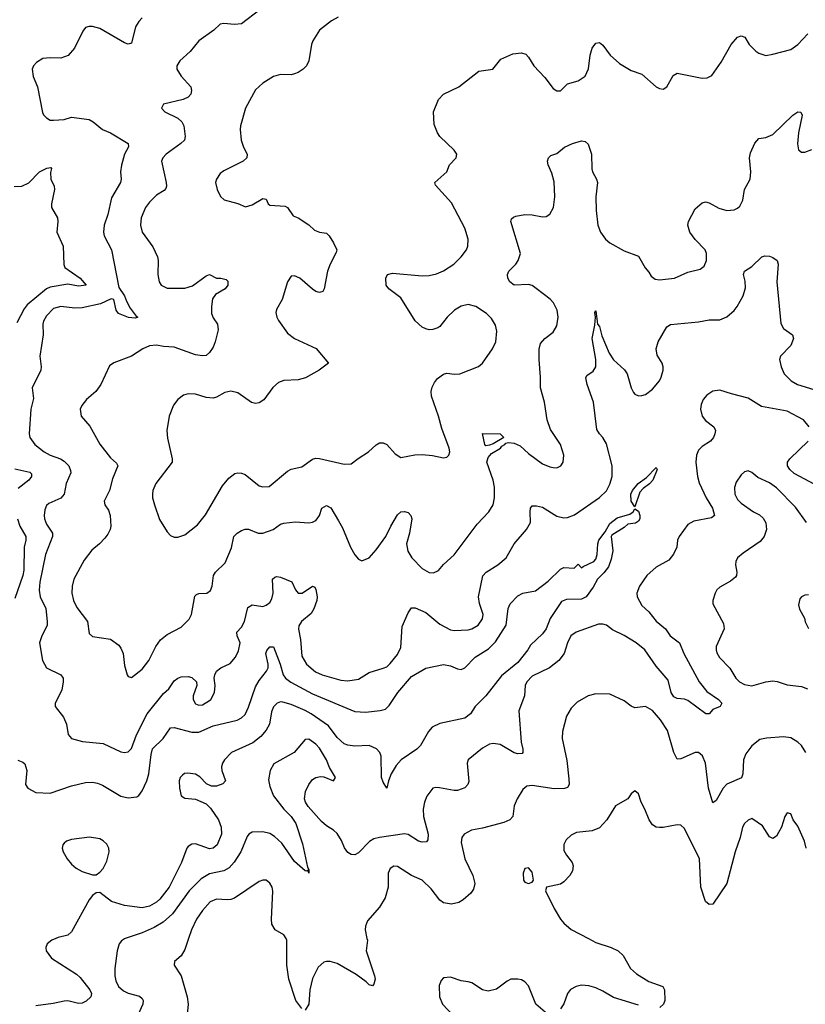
# Model space of a CAD drawing. Header units: inches. Extents: x 2057696 to 2160536, y 827480 to 1016834.
# Tile 201 of 256: x 2090518 to 2094952, y 929629 to 935190. Entities that reach past the tile are written whole.
import ezdxf

# ---------------------------------------------------------------- set-up
doc = ezdxf.new("R2010")
doc.units = ezdxf.units.IN
doc.header["$MEASUREMENT"] = 0
doc.layers.add('C0992', color=7, linetype='Continuous')
doc.layers.add('C0993', color=7, linetype='Continuous')

msp = doc.modelspace()

# ---------------------------------------------------------------- linework, layer by layer
at = {"layer": 'C0992', "color": 5}
for points, elevation in [([(2090722.5, 930000), (2090698.8, 929990), (2090674, 929970), (2090665.5, 929950), (2090668.4, 929930), (2090698.4, 929890), (2090838.6, 929798.6), (2090859.7, 929779.7), (2090913.4, 929710), (2090923.1, 929690), (2090919.9, 929670), (2090894.1, 929645.9), (2090870, 929635.8), (2090850, 929633.1), (2090790, 929647.9), (2090770, 929646.5), (2090707.6, 929632.4), (2090610, 929619.9)], 420), ([(2091112.8, 930000), (2091110, 929999.1), (2091092.3, 929987.7), (2091080.3, 929970), (2091067.9, 929930), (2091055.2, 929830), (2091055.8, 929790), (2091061.7, 929761.7), (2091076.5, 929730), (2091103.8, 929703.8), (2091130, 929691.3), (2091194.2, 929674.2), (2091210, 929662), (2091215.2, 929650), (2091213.2, 929630), (2091177.8, 929550)], 440), ([(2091471.2, 930000), (2091450, 929938), (2091430, 929902.7), (2091391.3, 929870), (2091391, 929850), (2091430.2, 929790.3), (2091463.5, 929670), (2091469.1, 929630), (2091461.7, 929550)], 460), ([(2092110, 929605.1), (2092076.4, 929650), (2092038.2, 929770), (2092025.3, 929850), (2092027, 929990), (2092021.6, 930000)], 460), ([(2092478.4, 930000), (2092480.5, 929990), (2092474, 929930), (2092520.3, 929790), (2092523.8, 929770), (2092517.3, 929742.7), (2092510, 929733.2), (2092490, 929738), (2092474.6, 929754.6), (2092416.8, 929796.8), (2092310, 929858.7), (2092270, 929870.9), (2092250, 929871.1), (2092234.1, 929865.9), (2092202.5, 929837.5), (2092170, 929775.1), (2092156.2, 929710), (2092150, 929628.7), (2092130, 929596)], 460), ([(2093727.8, 930000), (2093770, 929977.7), (2093856.3, 929950), (2093897.1, 929930), (2093924.5, 929904.5), (2093966.7, 929830), (2093999.9, 929799.9), (2094070, 929757), (2094148.2, 929728.2), (2094158, 929710), (2094159.6, 929650), (2094151.5, 929630), (2094132.2, 929610)], 480), ([(2093510, 929561.2), (2093431.8, 929630), (2093390, 929732.3), (2093370, 929755.1), (2093350, 929767), (2093330, 929771.3), (2093290, 929769.6), (2093270, 929759.6), (2093210, 929714.5), (2093162, 929702), (2093129.5, 929709.5), (2093070, 929749.2), (2093050, 929756), (2093010, 929760.9), (2092950, 929782.7), (2092910, 929777.2), (2092896.8, 929763.2), (2092885.5, 929734.5), (2092887.7, 929670), (2092905.5, 929630), (2093023.1, 929503.1)], 480), ([(2094010, 929624.2), (2093870, 929666.6), (2093810, 929703.5), (2093770, 929721.7), (2093730, 929733.3), (2093690, 929736), (2093658.8, 929730), (2093626.9, 929713.1), (2093610.4, 929690), (2093588.8, 929631.2), (2093570, 929602.7)], 480)]:
    msp.add_lwpolyline(points, dxfattribs=dict(at, elevation=elevation))
at = {"layer": 'C0993', "color": 5}
for points, elevation in [([(2091874.2, 935245.8), (2091770, 935166), (2091730, 935162.7), (2091670, 935169.2), (2091650, 935164), (2091614.8, 935130), (2091530, 935069.7), (2091481.1, 935010), (2091422.8, 934957.2), (2091406, 934930), (2091406, 934910), (2091430, 934870.5), (2091484.9, 934810), (2091487.7, 934790), (2091484, 934770), (2091468.3, 934751.7), (2091441.3, 934738.7), (2091330, 934712.3), (2091318.8, 934690), (2091337.3, 934670), (2091410, 934634), (2091433.4, 934613.4), (2091444.6, 934590), (2091452.7, 934530), (2091448, 934510), (2091428.2, 934490), (2091344.9, 934430), (2091326.7, 934410), (2091318.4, 934390), (2091345.7, 934270), (2091347, 934250), (2091342.9, 934237.1), (2091334.5, 934225.5), (2091290, 934199.7), (2091250, 934159.7), (2091228.4, 934130), (2091204.1, 934070), (2091199.7, 934030), (2091210, 933990.6), (2091270, 933906.4), (2091296.9, 933850), (2091300.3, 933830), (2091297.1, 933750), (2091306, 933710), (2091317.3, 933690), (2091350, 933673), (2091450, 933673.8), (2091492.7, 933687.3), (2091570, 933743.1), (2091590, 933750.4), (2091630, 933730.4), (2091654, 933730), (2091682.8, 933722.8), (2091693.7, 933713.7), (2091693.4, 933690), (2091677.3, 933670), (2091623.1, 933636.9), (2091607.2, 933612.8), (2091600.1, 933570), (2091601.8, 933530), (2091610, 933506), (2091634.4, 933470), (2091637.8, 933437.8), (2091622.5, 933370), (2091610, 933340.3), (2091590, 933309.8), (2091570, 933294), (2091549.3, 933290.7), (2091510, 933297.3), (2091390, 933339.8), (2091330, 933343.4), (2091290, 933352.1), (2091250, 933346.9), (2091213, 933330), (2091150, 933289.6), (2091050, 933252.7), (2091026, 933234), (2090976.3, 933130), (2090947.7, 933090), (2090895.1, 933044.9), (2090868.2, 933010), (2090860.5, 932990), (2090864.9, 932950), (2090914, 932894), (2090970, 932791.8), (2091030, 932715.5), (2091065.2, 932685.2), (2091073, 932670), (2091042.6, 932597.4), (2091025.5, 932530), (2090995.2, 932470), (2090998.3, 932450), (2091019.5, 932419.5), (2091028.4, 932390), (2091032.6, 932330), (2091028.2, 932310), (2091015.7, 932284.3), (2090998, 932262), (2090968.5, 932230), (2090925.9, 932194.1), (2090882.5, 932137.5), (2090823.9, 932030), (2090813.6, 931990), (2090812.6, 931950), (2090822.7, 931910), (2090840.2, 931870), (2090901.1, 931790), (2090910, 931722.8), (2090930, 931706.4), (2091030, 931690.4), (2091077.7, 931657.7), (2091090, 931641), (2091101.6, 931610), (2091110, 931542), (2091124.9, 931490), (2091130, 931481), (2091150, 931474.8), (2091210, 931522), (2091247.8, 931570), (2091287.3, 931650), (2091312.1, 931687.9), (2091350, 931716.5), (2091430, 931759.5), (2091475.7, 931804.3), (2091487.7, 931830), (2091506.2, 931933.8), (2091516.2, 931943.8), (2091530, 931948.9), (2091575.3, 931950), (2091594.9, 931965.1), (2091604.5, 931990), (2091611.8, 932050), (2091623.7, 932070), (2091678.2, 932121.8), (2091713, 932207), (2091726.9, 932270), (2091745.2, 932290), (2091770, 932305), (2091790, 932312.2), (2091810, 932311.7), (2091864.9, 932290), (2091889.8, 932290.2), (2091949.8, 932310.2), (2091990, 932339.6), (2092010, 932346.5), (2092072.7, 932352.8), (2092150, 932348.2), (2092170, 932352.7), (2092190, 932361.6), (2092197.6, 932370), (2092210.7, 932389.3), (2092223.5, 932430), (2092250, 932446.5), (2092273.7, 932433.7), (2092318.6, 932358.6), (2092339.7, 932319.7), (2092384.9, 932210), (2092410, 932166.8), (2092430, 932142.8), (2092450, 932134), (2092490, 932150.7), (2092530, 932195.8), (2092585, 932270), (2092612.3, 932330), (2092650, 932394), (2092670, 932410.6), (2092690, 932413), (2092710, 932406.8), (2092726.8, 932390), (2092732.2, 932370), (2092718.5, 932290), (2092701.2, 932230), (2092708.8, 932188.8), (2092732.2, 932150), (2092790, 932090.2), (2092830, 932068.4), (2092854.3, 932065.7), (2092881.8, 932078.2), (2092910, 932112.4), (2092970, 932166.4), (2093099.4, 932340.6), (2093166, 932410), (2093189.8, 932450), (2093198.7, 932490), (2093198.9, 932550), (2093190.6, 932590), (2093155.6, 932690), (2093163.3, 932716.7), (2093181, 932738.9), (2093232.8, 932770), (2093239.3, 932780.7), (2093257.2, 932790), (2093262.5, 932797.5), (2093278, 932802), (2093310, 932798.7), (2093343.7, 932783.7), (2093390, 932740.5), (2093470, 932681.6), (2093510, 932663.8), (2093530, 932660.5), (2093550, 932659.1), (2093573.2, 932670), (2093586, 932690), (2093589.5, 932730), (2093571.5, 932790), (2093514.8, 932874.7), (2093494.7, 932930), (2093481.3, 933030), (2093458.4, 933110), (2093458.7, 933170), (2093449.7, 933270.3), (2093451.1, 933328.9), (2093458.7, 933361.3), (2093482.7, 933390), (2093530, 933424.9), (2093550, 933461), (2093558.3, 933510), (2093552.4, 933550), (2093531.1, 933590), (2093512.2, 933612.2), (2093432.6, 933672.6), (2093410, 933688.1), (2093390, 933693.7), (2093310, 933690.8), (2093284.2, 933710), (2093273.3, 933730), (2093271.6, 933750), (2093278.8, 933770), (2093318.3, 933810), (2093331.5, 933830), (2093345.1, 933870), (2093291.2, 934050), (2093294.5, 934065.5), (2093304.8, 934075.2), (2093319.5, 934080.5), (2093370, 934089.1), (2093410, 934088), (2093470, 934076.9), (2093490, 934078.7), (2093510, 934092.4), (2093530.6, 934129.4), (2093538.5, 934190), (2093534.1, 934274.1), (2093522.4, 934322.4), (2093501, 934370), (2093497.4, 934390), (2093502.9, 934410), (2093516.9, 934423.1), (2093550, 934434), (2093594, 934470), (2093639, 934490), (2093690, 934505.5), (2093710, 934502.8), (2093726, 934486), (2093746.4, 934430), (2093747.7, 934347.7), (2093752, 934330), (2093774.4, 934290), (2093778.7, 934270), (2093770.2, 934190), (2093771.9, 934111.9), (2093782, 934030), (2093796.5, 933990), (2093824.4, 933950), (2093850, 933929.1), (2093930, 933884.6), (2094010, 933854.8), (2094048.2, 933788.2), (2094070, 933764.7), (2094082, 933742), (2094104.6, 933724.6), (2094130, 933720.3), (2094214, 933730), (2094290, 933763), (2094359.5, 933780.5), (2094382, 933798), (2094395.6, 933830), (2094395.4, 933870), (2094387.6, 933890), (2094330, 933948), (2094299.8, 933990), (2094289.7, 934029.7), (2094292.6, 934050), (2094330, 934122), (2094370, 934156.4), (2094390, 934161.3), (2094410, 934154.9), (2094464.6, 934124.6), (2094510, 934111.3), (2094550, 934115.6), (2094570, 934124.9), (2094582.8, 934137.2), (2094599.3, 934170), (2094609, 934230), (2094640.7, 934290), (2094644.4, 934330), (2094637.6, 934410), (2094642.2, 934437.8), (2094667, 934493), (2094690, 934518), (2094730, 934523.7), (2094770, 934541.7), (2094881.1, 934650), (2094910, 934670.3), (2094928, 934668), (2094934, 934650), (2094914.9, 934550), (2094908.9, 934488.9), (2094914.2, 934454.2), (2094930, 934442.4), (2094950, 934442.6), (2094990, 934456.5)], 460), ([(2091210, 935200.5), (2091190, 935180.7), (2091171.8, 935150), (2091150, 935057.2), (2091130, 935052.3), (2091110, 935059.5), (2090970, 935140.7), (2090930, 935152.3), (2090910, 935152.3), (2090890, 935145.2), (2090874.2, 935125.8), (2090828.4, 935030), (2090792.5, 934987.5), (2090750, 934973), (2090690, 934975.4), (2090649, 934971), (2090612.4, 934947.6), (2090596.4, 934930), (2090589.1, 934910), (2090594.9, 934870), (2090619.5, 934810), (2090646.4, 934666.4), (2090652.7, 934652.7), (2090670, 934634.8), (2090690, 934623), (2090710, 934621.6), (2090770, 934626.4), (2090810, 934640.3), (2090910, 934626), (2090933.3, 934613.3), (2090984.9, 934570), (2091030.2, 934550.2), (2091130, 934490.4), (2091131.9, 934471.9), (2091110.3, 934430), (2091092.5, 934367.5), (2091087.6, 934330), (2091091.8, 934290), (2091087.2, 934270), (2091036.3, 934183.7), (2091015.6, 934090), (2090996, 934030), (2090991.6, 933990), (2090995.6, 933970), (2091036.9, 933890), (2091077.3, 933677.3), (2091110, 933630.7), (2091120.3, 933600.3), (2091141.2, 933561.2), (2091175.5, 933515.5), (2091184.7, 933510), (2091170, 933504.5), (2091132, 933508), (2091076, 933530), (2091062, 933550), (2091049, 933609), (2091034, 933614), (2090975.1, 933584.9), (2090870, 933562.2), (2090830, 933561), (2090750, 933570.6), (2090710, 933558.2), (2090670, 933516.4), (2090653.1, 933486.9), (2090648.8, 933470), (2090651, 933410), (2090632.2, 933290), (2090639.7, 933230), (2090637.7, 933210), (2090589.1, 933110), (2090596.6, 933050), (2090580.9, 932990), (2090571.8, 932850), (2090575.3, 932830), (2090604.6, 932790), (2090656, 932750), (2090690, 932731), (2090748.2, 932710), (2090770, 932697.3), (2090794.9, 932670), (2090804.6, 932644.6), (2090806, 932630), (2090780.9, 932570), (2090770, 932509.6), (2090750, 932488.3), (2090682.8, 932457.2), (2090670, 932445.1), (2090659.3, 932420.7), (2090656.2, 932390), (2090659.2, 932370), (2090670, 932340.4), (2090702.6, 932290), (2090703.6, 932270), (2090663.2, 932170), (2090632, 932012.1), (2090627.7, 931967.7), (2090633, 931930), (2090665, 931865), (2090673, 931790), (2090672.5, 931767.5), (2090643, 931710), (2090631, 931670), (2090646.5, 931570), (2090668.9, 931530), (2090750, 931490.2), (2090762.8, 931470), (2090764.5, 931450), (2090756.5, 931403.5), (2090718.4, 931330), (2090718, 931310), (2090765.5, 931250), (2090781.6, 931210), (2090792, 931152), (2090810.8, 931130), (2090872.2, 931112.2), (2090990, 931101.7), (2091090, 931054), (2091110, 931050.3), (2091130, 931054), (2091150, 931074), (2091177.3, 931150), (2091237.4, 931270), (2091330, 931384.6), (2091360.5, 931410), (2091390, 931454.9), (2091410, 931470.4), (2091430, 931478), (2091470, 931480.7), (2091490, 931474.8), (2091516, 931450), (2091518.8, 931430), (2091497.1, 931370), (2091497.1, 931350), (2091510, 931325.5), (2091530, 931317.6), (2091550, 931320.3), (2091590, 931343.7), (2091597.6, 931350), (2091618, 931390), (2091621.2, 931430), (2091616, 931470), (2091619.3, 931490), (2091629.3, 931510), (2091652.7, 931530), (2091706.1, 931553.9), (2091736, 931590), (2091754.1, 931625.8), (2091763.1, 931670), (2091746, 931710), (2091744, 931730), (2091770, 931758.3), (2091786.6, 931790), (2091805.3, 931870), (2091830, 931884.7), (2091890, 931875.4), (2091910, 931882.6), (2091930, 931897.8), (2091941.6, 931918.4), (2091949.1, 931950), (2091945.4, 932030), (2091958.6, 932041.4), (2091970, 932044.6), (2091990, 932041.5), (2092054.6, 932014.6), (2092075.3, 931970), (2092090, 931950.4), (2092112.3, 931950), (2092170, 931990.5), (2092184, 931984), (2092190, 931972), (2092196.5, 931930), (2092195.5, 931910), (2092178.5, 931861.5), (2092163.2, 931836.8), (2092108.8, 931790), (2092093.8, 931766.2), (2092091.6, 931748.4), (2092102.9, 931690), (2092110, 931594.8), (2092136.5, 931550), (2092187.1, 931507.1), (2092225.5, 931490), (2092330, 931459.2), (2092370, 931456.5), (2092430, 931465.3), (2092490, 931502.8), (2092570, 931526.5), (2092590, 931535.6), (2092610, 931553.1), (2092650, 931604.2), (2092670, 931643.8), (2092677.7, 931762.3), (2092710, 931838.8), (2092730, 931867.7), (2092750, 931868.5), (2092810, 931841.5), (2092890, 931775), (2092950, 931742.8), (2092970, 931739.1), (2093050, 931744), (2093070, 931749), (2093106, 931770), (2093130, 931805.5), (2093134.8, 931830), (2093113.3, 931893.3), (2093107.4, 931930), (2093132.1, 932047.9), (2093150.5, 932069.5), (2093216.9, 932110), (2093264.7, 932150), (2093309.6, 932230), (2093379.5, 932310), (2093400.7, 932350), (2093398.9, 932410), (2093401.6, 932430), (2093410, 932444), (2093435.6, 932444.4), (2093470, 932435.8), (2093550, 932386.6), (2093590, 932376.1), (2093610, 932377.4), (2093650, 932394), (2093790, 932492), (2093830, 932529.2), (2093850, 932566.7), (2093862.6, 932610), (2093862.2, 932670), (2093830, 932793.6), (2093810, 932829.7), (2093790.4, 932850.4), (2093775.9, 932875.9), (2093756.2, 933030), (2093720.4, 933130), (2093713.6, 933166.4), (2093719.7, 933180.3), (2093754.5, 933205.5), (2093770.7, 933230), (2093770.7, 933270), (2093748.6, 933390), (2093764.4, 933464.4), (2093767.8, 933510), (2093764.8, 933535.2), (2093770, 933544.7), (2093779.1, 933470), (2093790, 933457.3), (2093803.8, 933403.8), (2093846.1, 933306.2), (2093869.6, 933269.6), (2093932.1, 933212.1), (2093947.1, 933190), (2093970, 933110.8), (2093983.4, 933083.4), (2093990, 933074.9), (2094010, 933066), (2094030, 933066.4), (2094050, 933073.7), (2094090, 933103.6), (2094129.8, 933150), (2094139, 933170), (2094149.9, 933210), (2094150.4, 933230), (2094144.7, 933250), (2094115.7, 933295.7), (2094111.2, 933330), (2094122.7, 933370), (2094170, 933455.2), (2094192, 933468), (2094350, 933482.9), (2094410, 933494.1), (2094470, 933495), (2094510, 933512.4), (2094550, 933546.6), (2094568.6, 933570), (2094601.8, 933630), (2094614.5, 933674.5), (2094612.7, 933712.7), (2094602.7, 933750), (2094609.6, 933770), (2094650, 933796.3), (2094707.3, 933850), (2094723.9, 933856.1), (2094750, 933854.3), (2094770, 933847.4), (2094792.7, 933830), (2094799, 933810), (2094792.4, 933710), (2094814.3, 933474.3), (2094830, 933444.9), (2094880.5, 933410), (2094886.4, 933390), (2094870.3, 933350), (2094812.4, 933290), (2094807.2, 933270), (2094816.5, 933230), (2094833.6, 933190), (2094872.6, 933150), (2094908.9, 933130), (2095001.1, 933101.1)], 440), ([(2092315.8, 935204.2), (2092277.3, 935182.7), (2092210.4, 935130), (2092173.7, 935070), (2092165.2, 935050), (2092150, 934958), (2092136.5, 934930), (2092118.7, 934910), (2092090, 934891.1), (2092070, 934883.9), (2092050, 934879.2), (2091990, 934880.4), (2091950, 934869.7), (2091890, 934831.1), (2091850, 934793), (2091792.2, 934690), (2091764.9, 934590), (2091762.7, 934570), (2091769, 934510), (2091781.7, 934470), (2091801.6, 934430), (2091800.5, 934410), (2091778.8, 934390), (2091670, 934337), (2091650, 934320.9), (2091628.2, 934290), (2091623.8, 934270), (2091632.7, 934230), (2091651.9, 934191.9), (2091672.2, 934172.2), (2091750, 934152.4), (2091792.7, 934132.7), (2091830, 934143.6), (2091890, 934180.9), (2091910, 934176.3), (2091920.5, 934150), (2091930, 934143.1), (2092015.9, 934135.9), (2092030.4, 934130), (2092062.6, 934082.6), (2092090.3, 934070.3), (2092150, 934030.5), (2092181.3, 934001.3), (2092210, 933990.5), (2092250, 933984.9), (2092264.9, 933970), (2092290.4, 933930), (2092307.7, 933890), (2092305.2, 933874.8), (2092270.4, 933810), (2092256.4, 933770), (2092237.1, 933670), (2092230, 933654), (2092210, 933649.4), (2092190, 933655.1), (2092170, 933667), (2092099, 933730), (2092070, 933744), (2092050, 933742), (2092030.5, 933709.5), (2091999.5, 933610), (2091967, 933553), (2091964.8, 933535.2), (2091968.9, 933510), (2091979, 933490), (2092030, 933419.5), (2092068.5, 933390), (2092192.5, 933332.5), (2092262, 933250), (2092208.4, 933210), (2092132.1, 933167.9), (2092090, 933156.2), (2092010, 933152.7), (2091978.9, 933141.1), (2091947, 933113), (2091896.8, 933043.2), (2091870, 933025.1), (2091850, 933022.7), (2091827.2, 933027.2), (2091750, 933082.6), (2091710, 933092.2), (2091675.9, 933084.1), (2091630, 933057.6), (2091610, 933051.6), (2091570, 933056.3), (2091510, 933074.3), (2091470, 933076.9), (2091442.8, 933070), (2091410, 933044.5), (2091387.3, 933012.7), (2091361.7, 932950), (2091348.9, 932870), (2091353.1, 932826.9), (2091378.9, 932710), (2091378.7, 932690), (2091286, 932570), (2091269.2, 932530.8), (2091267.6, 932510), (2091267.7, 932490), (2091278.3, 932450), (2091307.5, 932367.5), (2091350, 932296.3), (2091370, 932276.3), (2091390, 932267.7), (2091410, 932267.7), (2091450, 932280.4), (2091522.7, 932337.3), (2091566.8, 932393.2), (2091662.8, 932557.2), (2091699.5, 932600.5), (2091733.4, 932626.6), (2091750, 932630.5), (2091770, 932628.4), (2091790, 932620.4), (2091870, 932557.3), (2091890.7, 932550.7), (2091926.3, 932553.7), (2092030, 932640.5), (2092050, 932650.4), (2092110, 932665.3), (2092170, 932707), (2092190, 932713.4), (2092210, 932711.8), (2092350, 932680.3), (2092390, 932680.4), (2092427.9, 932712.1), (2092487.3, 932750), (2092530, 932788.2), (2092550, 932799.3), (2092570, 932799.1), (2092590, 932790.7), (2092638, 932738), (2092670, 932717.3), (2092748.1, 932731.9), (2092790, 932734), (2092848.3, 932728.3), (2092910, 932715.5), (2092930, 932719.1), (2092939.5, 932730), (2092945.6, 932750), (2092943, 932770), (2092900.9, 932880.9), (2092882.9, 932950), (2092843.1, 933063.1), (2092840.7, 933090), (2092845.9, 933114.1), (2092858.6, 933141.4), (2092876.2, 933163.8), (2092910, 933188.7), (2092930, 933192.7), (2092972.9, 933187.1), (2093002, 933190), (2093108.1, 933231.9), (2093129.7, 933250.3), (2093187.6, 933330), (2093205.6, 933370), (2093211.6, 933430), (2093204.2, 933464.2), (2093181.4, 933501.4), (2093152.3, 933530), (2093092.3, 933570), (2093050, 933581.7), (2093010, 933572.6), (2092972.7, 933550), (2092931.1, 933508.9), (2092890, 933457), (2092878.8, 933450), (2092850, 933440.5), (2092830, 933438.7), (2092810, 933443), (2092790, 933453), (2092750, 933489.7), (2092670, 933619.7), (2092600.9, 933670), (2092587.3, 933690), (2092584.5, 933730), (2092594, 933750), (2092621.7, 933758.3), (2092790, 933742.8), (2092830, 933745), (2092870, 933753.8), (2092910, 933771.5), (2092968, 933810), (2093010, 933850.4), (2093039.7, 933890), (2093048.2, 933910), (2093049.6, 933949.6), (2093030, 934013.2), (2092955.8, 934155.8), (2092864.7, 934255.3), (2092861.2, 934270), (2092929, 934330), (2092944, 934370), (2092981.2, 934410), (2092985.2, 934430), (2092970, 934453.2), (2092889.6, 934529.6), (2092876, 934550), (2092858, 934598), (2092854.7, 934670), (2092881.6, 934738.4), (2092910, 934768.5), (2092996.2, 934810), (2093110, 934898.4), (2093189.5, 934910.5), (2093233.1, 934966.9), (2093302.5, 934997.5), (2093350, 935003.1), (2093374.8, 934994.8), (2093390, 934979.1), (2093420.4, 934930), (2093482.7, 934862.8), (2093530, 934802), (2093550, 934787.7), (2093570, 934788), (2093610, 934827.3), (2093670, 934844), (2093710, 934870.8), (2093728.3, 934911.7), (2093738.3, 934990), (2093749.7, 935030), (2093770, 935057.1), (2093790, 935060.4), (2093810, 935046.4), (2093850.2, 934990.2), (2093903.4, 934943.4), (2093970, 934902.4), (2094030, 934882), (2094110, 934810.8), (2094130, 934801), (2094150, 934798), (2094170, 934811.3), (2094205.8, 934874.2), (2094230, 934887.7), (2094370, 934859.3), (2094398.3, 934861.7), (2094424.9, 934875.1), (2094478.3, 934950), (2094534.3, 935050), (2094570, 935090.4), (2094590, 935099.5), (2094611.6, 935091.6), (2094636.4, 935050), (2094673, 935013), (2094690, 935000.5), (2094730, 934988), (2094770, 934994.4), (2094870, 935022.4), (2094910.9, 935049.1), (2094967.6, 935110)], 480), ([(2090487.2, 934247.2), (2090530, 934249.2), (2090570.6, 934269.4), (2090630, 934330.3), (2090670.7, 934350.7), (2090694.4, 934354.4), (2090698, 934350), (2090692.8, 934327.2), (2090694.4, 934290), (2090712.7, 934250), (2090714.4, 934230), (2090697, 934150), (2090697.6, 934130), (2090731.3, 934070), (2090734.2, 934050), (2090727.9, 933990), (2090764.4, 933910), (2090766.5, 933806.5), (2090773.4, 933790), (2090859.5, 933730), (2090893.4, 933690), (2090850, 933684.1), (2090790, 933695.4), (2090690, 933679.9), (2090670, 933669.9), (2090559.8, 933580.2), (2090543, 933557), (2090503, 933477)], 420), ([(2094974.9, 932890), (2094941.6, 932930), (2094850, 932978.5), (2094705.9, 933005.9), (2094630, 933052), (2094535.9, 933075.9), (2094470, 933098.3), (2094430, 933091.8), (2094396.3, 933070), (2094376.1, 933043.9), (2094363.9, 933016.1), (2094360.9, 932990), (2094370.3, 932950), (2094390, 932926), (2094435.8, 932890), (2094445.7, 932870), (2094442.7, 932850), (2094434.7, 932830), (2094418, 932810), (2094370, 932778.9), (2094350, 932757.6), (2094338.6, 932730), (2094333.8, 932690), (2094343.6, 932610), (2094354.1, 932574.1), (2094393.6, 932490), (2094429, 932430), (2094440.4, 932390), (2094423.6, 932376.4), (2094322.8, 932357.2), (2094290, 932338.7), (2094239.6, 932270), (2094231.8, 932250), (2094227, 932210), (2094208.9, 932171.1), (2094182, 932138), (2094110, 932098.5), (2094058.2, 932050), (2094017.2, 931990), (2094002.4, 931950), (2094004.2, 931930), (2094030, 931881.7), (2094070, 931844.6), (2094110, 931793.4), (2094162.7, 931750), (2094189, 931709), (2094243.1, 931670), (2094266.5, 931610), (2094353.2, 931450), (2094396.2, 931396.2), (2094463, 931350), (2094482, 931330), (2094471.3, 931310), (2094430, 931294.5), (2094410, 931269), (2094390.7, 931269.3), (2094290, 931344), (2094270, 931351.4), (2094230, 931355.6), (2094210, 931364.7), (2094195.7, 931390), (2094178.6, 931458.6), (2094110, 931539.4), (2094046.9, 931630), (2093997.3, 931670), (2093930.8, 931710.8), (2093864.1, 931744.1), (2093830, 931770.7), (2093810, 931776.2), (2093784.7, 931775.3), (2093658.8, 931730), (2093628.7, 931710), (2093610.4, 931670), (2093592.2, 931610), (2093562, 931570), (2093508.5, 931530), (2093410, 931481.6), (2093380.2, 931450), (2093371.3, 931430), (2093367.6, 931370), (2093334.7, 931285.3), (2093349.3, 931110), (2093357.8, 931070), (2093358.3, 931050), (2093354.4, 931045.6), (2093330, 931043), (2093310, 931048.1), (2093230, 931096.8), (2093190, 931102.6), (2093170, 931098.2), (2093130, 931075.9), (2093050.3, 931010), (2093043.1, 930990), (2093052.7, 930887.3), (2093048.2, 930870), (2093030, 930851.8), (2092990, 930836.9), (2092970, 930836.3), (2092888.4, 930851.6), (2092866.4, 930853.6), (2092850, 930849.4), (2092816.3, 930803.7), (2092802.7, 930770), (2092796.2, 930730), (2092797.1, 930690), (2092823.5, 930590), (2092822.2, 930557.8), (2092813.9, 930546.1), (2092790, 930544.6), (2092770, 930550.6), (2092710, 930587.5), (2092690, 930591.1), (2092549.5, 930570.5), (2092517.6, 930562.4), (2092491.8, 930548.2), (2092430, 930484.7), (2092410, 930473.6), (2092390, 930474), (2092370, 930486.6), (2092352, 930512), (2092333.8, 930553.8), (2092310, 930593), (2092290, 930612.6), (2092250, 930636.9), (2092221.2, 930661.2), (2092146.4, 930746.4), (2092131.5, 930770), (2092126.3, 930790), (2092131.5, 930830), (2092150, 930870.7), (2092170, 930898), (2092190, 930910.4), (2092216.1, 930916.1), (2092234.2, 930914.2), (2092290, 930891.3), (2092301.2, 930910), (2092266, 930966), (2092249.8, 931010), (2092210, 931075.8), (2092190, 931098), (2092150, 931126), (2092130, 931125.2), (2092067.3, 931050), (2091952.8, 930987.2), (2091931.8, 930950), (2091923, 930897), (2091930, 930858.8), (2091950, 930806), (2092010, 930730.4), (2092050.2, 930690.2), (2092076.5, 930650), (2092114.5, 930534.5), (2092143.4, 930403.4), (2092150.3, 930390), (2092150, 930368.7), (2092146, 930386), (2092138.8, 930381.2), (2092130, 930382.7), (2092070, 930436), (2091998.6, 930538.6), (2091956.4, 930576.4), (2091930, 930592.5), (2091890, 930602.9), (2091830, 930600.4), (2091811.1, 930588.9), (2091802.7, 930577.3), (2091765.9, 930490), (2091728.7, 930431.3), (2091700.1, 930399.9), (2091670, 930382.4), (2091590, 930364.8), (2091543.3, 930336.7), (2091474.5, 930270), (2091380.4, 930139.6), (2091327.3, 930092.7), (2091277.2, 930062.8), (2091210, 930032.2), (2091112.8, 930000)], 440), ([(2095034.5, 932550), (2094890, 932627.4), (2094864.8, 932650), (2094851.8, 932670), (2094851.9, 932690), (2094865.3, 932710), (2094967.8, 932810)], 440), ([(2090490, 932652.6), (2090575, 932635), (2090585.7, 932625.7), (2090584.9, 932610), (2090569.2, 932590), (2090510, 932542.8)], 420), ([(2094958.7, 932350), (2094896.5, 932436.5), (2094790, 932546.2), (2094750, 932573.1), (2094684.2, 932604.2), (2094650, 932632), (2094630, 932642), (2094610, 932637), (2094590, 932619.3), (2094563.1, 932576.9), (2094553, 932547), (2094554, 932510), (2094570, 932479.6), (2094590, 932459.7), (2094660.5, 932410), (2094693.3, 932393.3), (2094714.7, 932374.7), (2094728.9, 932348.9), (2094734, 932310), (2094719.5, 932270), (2094696.8, 932243.2), (2094602.6, 932177.4), (2094570.3, 932149.7), (2094560.4, 932130), (2094558.7, 932110), (2094565.7, 932070), (2094564.9, 932050), (2094559.1, 932040.9), (2094530, 932018), (2094470, 931984.5), (2094453.4, 931970), (2094443, 931950), (2094430.6, 931910), (2094430.7, 931890), (2094490, 931779.1), (2094495.2, 931750), (2094450.2, 931650), (2094449, 931630), (2094453.6, 931613.6), (2094467.4, 931587.4), (2094526.7, 931526.7), (2094559.5, 931470), (2094580.4, 931450), (2094610, 931434.6), (2094650, 931427.9), (2094730, 931450.2), (2094770, 931455.5), (2094792.7, 931452.7), (2094850, 931433.6), (2094930, 931424), (2094965.5, 931410)], 460), ([(2090508.4, 931008.4), (2090536.7, 930996.7), (2090546.6, 930986.6), (2090559.3, 930950), (2090550.4, 930870), (2090564.9, 930850), (2090610, 930825.5), (2090690, 930821.1), (2090810, 930862.9), (2090890, 930881.5), (2090930, 930883.8), (2090958.2, 930878.2), (2090985.7, 930865.7), (2091090, 930803.5), (2091130, 930795.4), (2091178.8, 930801.2), (2091191.5, 930808.5), (2091210, 930834), (2091236.7, 930890), (2091247.3, 930930), (2091259.6, 931040.4), (2091268.5, 931071.5), (2091329, 931130), (2091369.9, 931190.1), (2091390, 931192.4), (2091490, 931165), (2091530, 931166.2), (2091610, 931200.6), (2091746.5, 931233.5), (2091770, 931246), (2091790, 931265), (2091810, 931306), (2091850, 931422.4), (2091870, 931457.8), (2091911.3, 931510), (2091920.5, 931530), (2091921.2, 931550), (2091906.8, 931610), (2091912.9, 931627.1), (2091930, 931648.2), (2091950, 931646.8), (2091988.2, 931550), (2092004.8, 931490), (2092018.8, 931470), (2092048, 931448), (2092170, 931381.5), (2092410, 931281.6), (2092470, 931278.3), (2092552.3, 931287.7), (2092583.7, 931296.3), (2092604.3, 931315.7), (2092652.7, 931390), (2092730, 931480.3), (2092810, 931526.4), (2092910, 931548.2), (2092950, 931539.5), (2092990, 931522.9), (2093010, 931520.5), (2093031.6, 931528.4), (2093089, 931590), (2093164.3, 931635.7), (2093204.3, 931675.7), (2093263.1, 931770), (2093276, 931864), (2093286, 931890), (2093330, 931936.3), (2093358, 931950), (2093430, 931963.8), (2093501.8, 932018.2), (2093570, 932086), (2093590, 932096), (2093647.3, 932092.7), (2093670, 932114), (2093690, 932094), (2093698, 932102), (2093759.3, 932130), (2093770, 932142.8), (2093778.4, 932170), (2093780.7, 932230), (2093787.3, 932250), (2093822.5, 932297.5), (2093850, 932344.4), (2093890, 932375.5), (2093962.4, 932397.6), (2093980.7, 932410), (2093990, 932426.8), (2094010, 932414.8), (2094017.7, 932390), (2094018.5, 932370), (2094010, 932356.9), (2093994, 932346), (2093950, 932339.7), (2093930, 932321.6), (2093861.1, 932278.9), (2093855.8, 932270), (2093866, 932190), (2093857.2, 932142.8), (2093840.9, 932099.1), (2093815.1, 932064.9), (2093778.7, 932030), (2093755.8, 931984.2), (2093716.4, 931930), (2093690, 931917.6), (2093604.8, 931915.2), (2093575.6, 931904.4), (2093512.7, 931807.3), (2093488.9, 931750), (2093470, 931720.5), (2093402.2, 931657.8), (2093387, 931630), (2093330, 931559.7), (2093236.8, 931483.2), (2093150, 931371.5), (2093088.2, 931310), (2093062, 931270), (2093030, 931244.2), (2092890, 931214), (2092846.9, 931193.1), (2092826.5, 931170), (2092780.3, 931090), (2092759.5, 931070), (2092671.2, 931008.8), (2092642.6, 930977.4), (2092615.5, 930930), (2092599.3, 930890), (2092590, 930848.7), (2092570, 930884), (2092561.1, 930910), (2092558.5, 931030), (2092550.5, 931050.5), (2092532.4, 931072.4), (2092490, 931090.5), (2092410, 931087.3), (2092370, 931092.7), (2092350, 931100.7), (2092310, 931135.3), (2092261.1, 931201.1), (2092162.7, 931270), (2092130, 931288.6), (2092050, 931322.3), (2092004, 931336), (2091990, 931336.8), (2091970.9, 931329.1), (2091950.8, 931309.2), (2091940, 931280), (2091928.1, 931210), (2091910, 931176.8), (2091878.8, 931141.2), (2091833.9, 931106.1), (2091714.5, 931050), (2091674.8, 931010), (2091662.7, 930990), (2091657.5, 930970), (2091659, 930950), (2091680.2, 930890), (2091665.7, 930874.3), (2091630, 930860.6), (2091600.2, 930860.2), (2091573, 930873), (2091534.2, 930914.2), (2091510, 930929), (2091466.4, 930933.6), (2091448.7, 930931.3), (2091436.4, 930923.6), (2091424.6, 930910), (2091419, 930890), (2091419.6, 930850), (2091430, 930805.5), (2091450, 930792), (2091510, 930787.1), (2091570, 930761.5), (2091595.8, 930735.8), (2091640.2, 930670), (2091655.5, 930630), (2091657.6, 930590), (2091632.2, 930530), (2091610.1, 930509.9), (2091590, 930506.9), (2091510, 930534.8), (2091490, 930532.5), (2091470, 930520.4), (2091461.8, 930510), (2091431, 930430), (2091362.6, 930290), (2091310, 930221.7), (2091290, 930204.9), (2091250, 930183), (2091210, 930172.7), (2091110, 930187.4), (2091037, 930210), (2090970, 930259.5), (2090950, 930258), (2090930, 930242.9), (2090910, 930219.5), (2090810, 930037.4), (2090790, 930018.9), (2090734.8, 930005.2), (2090722.5, 930000)], 420), ([(2090505.1, 932370), (2090519.2, 932330), (2090552.8, 932270), (2090552.9, 932250), (2090543.6, 932210), (2090541.6, 932081.6), (2090536.4, 932050), (2090490, 931920.4)], 420), ([(2094970, 931941.2), (2094950, 931939), (2094930.7, 931929.3), (2094922, 931918), (2094914.4, 931885.6), (2094919.9, 931859.9), (2094947.3, 931810), (2094951.6, 931788.4), (2094970, 931751.3)], 480), ([(2094955.1, 931050), (2094930.7, 931090.7), (2094909.6, 931110), (2094870, 931134.5), (2094830, 931139.7), (2094732.5, 931132.5), (2094696.5, 931123.5), (2094650.9, 931089.1), (2094616.4, 931043.6), (2094602.8, 931010), (2094599.6, 930930), (2094592.6, 930907.4), (2094510, 930872.2), (2094489.2, 930850), (2094450, 930779.6), (2094430, 930767.3), (2094405.5, 930850), (2094389.8, 930990), (2094372.6, 931032.6), (2094350, 931050.9), (2094330, 931050.9), (2094250, 931014.5), (2094230, 931014), (2094211.2, 931051.2), (2094174.9, 931174.9), (2094135.7, 931235.7), (2094090, 931287.6), (2094050, 931311.5), (2093990, 931302.4), (2093970, 931311.6), (2093930, 931343.6), (2093850, 931379.5), (2093770, 931381.3), (2093726.8, 931370), (2093664.4, 931335.6), (2093630, 931301.2), (2093604.4, 931255.6), (2093582.3, 931170), (2093580.8, 931130), (2093606.4, 931006.4), (2093617.2, 930902.8), (2093619, 930870), (2093610, 930854), (2093592.6, 930847.4), (2093534.8, 930845.2), (2093410, 930863.5), (2093380.2, 930859.8), (2093358, 930842), (2093325.7, 930790), (2093308.4, 930750), (2093301.6, 930690), (2093284.9, 930670), (2093250, 930654.7), (2093130, 930623.5), (2093067.8, 930612.2), (2093027.3, 930590), (2093013.4, 930570), (2093010, 930542), (2093031.5, 930450), (2093076.3, 930356.3), (2093086.8, 930310), (2093080.3, 930279.7), (2093063.8, 930256.2), (2093021.8, 930218.2), (2092996.7, 930203.3), (2092954.8, 930194.8), (2092910, 930201.1), (2092890, 930216.9), (2092841.2, 930281.2), (2092790, 930329.6), (2092730, 930356.3), (2092650, 930407.8), (2092630, 930409.6), (2092610, 930396.2), (2092598, 930370), (2092597.1, 930290), (2092581.3, 930230), (2092550, 930177), (2092480.6, 930099.4), (2092470.4, 930070), (2092468, 930050), (2092478.4, 930000)], 460), ([(2094957.1, 930510), (2094947.6, 930550), (2094910, 930634), (2094884.5, 930670), (2094870, 930704), (2094850, 930709.2), (2094836.3, 930690), (2094817.4, 930630), (2094801.6, 930598.4), (2094790, 930578), (2094770, 930564.5), (2094750, 930574), (2094710, 930636.3), (2094650, 930678), (2094630, 930669.5), (2094608.4, 930650), (2094597, 930630), (2094584.2, 930570), (2094556.9, 930490), (2094510.2, 930310), (2094430, 930195.1), (2094410, 930192), (2094389.7, 930210), (2094362.8, 930290), (2094355.8, 930450), (2094270, 930620.7), (2094250, 930639.6), (2094230, 930642.4), (2094150, 930626.3), (2094130, 930626.3), (2094110, 930629.7), (2094090, 930642.9), (2094071.5, 930670), (2094047.3, 930730), (2094025.2, 930770), (2094010, 930818), (2093990, 930834), (2093970, 930818), (2093950, 930789), (2093881, 930750), (2093832.7, 930670), (2093790, 930625.6), (2093750, 930608.2), (2093661.1, 930598.9), (2093630, 930583.7), (2093602.3, 930557.7), (2093589, 930531), (2093590, 930498), (2093603.7, 930470), (2093635.8, 930430), (2093641.3, 930410), (2093638.3, 930381.7), (2093623.4, 930356.6), (2093590, 930320.7), (2093570, 930307.6), (2093492, 930290), (2093486, 930270), (2093534.4, 930170), (2093570.4, 930110), (2093590, 930086.7), (2093631.2, 930051.2), (2093727.8, 930000)], 480), ([(2092021.6, 930000), (2092010, 930021.2), (2091959.3, 930050), (2091941.1, 930081.1), (2091938.9, 930110), (2091947.7, 930267.7), (2091943.1, 930290), (2091930, 930312.3), (2091910, 930329.6), (2091890, 930329.7), (2091870, 930321.7), (2091730, 930227.8), (2091710, 930220.3), (2091690, 930219.1), (2091630, 930222.7), (2091593.4, 930206.6), (2091550, 930158.7), (2091515.9, 930110), (2091488.4, 930050), (2091471.2, 930000)], 460)]:
    msp.add_lwpolyline(points, dxfattribs=dict(at, elevation=elevation))
for points, elevation in [([(2093150, 932783.7), (2093144.5, 932790), (2093130, 932852), (2093230, 932850.4), (2093251.3, 932830), (2093190, 932794), (2093170, 932787)], 460), ([(2093990, 932438), (2093969.7, 932470), (2093968.5, 932510), (2093976.3, 932530), (2094009.7, 932570), (2094056.6, 932603.4), (2094110, 932660.7), (2094116.4, 932650), (2094091.4, 932590), (2094072.4, 932567.6), (2094037.3, 932542.7), (2094018.4, 932521.6)], 420), ([(2090912.6, 930572.6), (2090810, 930558.8), (2090783.1, 930550), (2090770, 930538.5), (2090762, 930530), (2090758, 930510), (2090763.2, 930490), (2090785.5, 930450), (2090810, 930419.6), (2090836.7, 930396.7), (2090870, 930378.5), (2090930, 930359.5), (2090950, 930360.5), (2090970, 930374), (2090990, 930395.8), (2091010, 930437.6), (2091024.2, 930490), (2091022, 930510), (2091010, 930533.3), (2090990, 930552.2), (2090970, 930562.9)], 420), ([(2093390, 930399.3), (2093370, 930396), (2093360.7, 930370), (2093361, 930330), (2093370, 930318), (2093390, 930311.3), (2093410, 930318), (2093419, 930330), (2093410, 930375.3)], 480)]:
    msp.add_lwpolyline(points, close=True, dxfattribs=dict(at, elevation=elevation))

doc.saveas('drawing.dxf')
